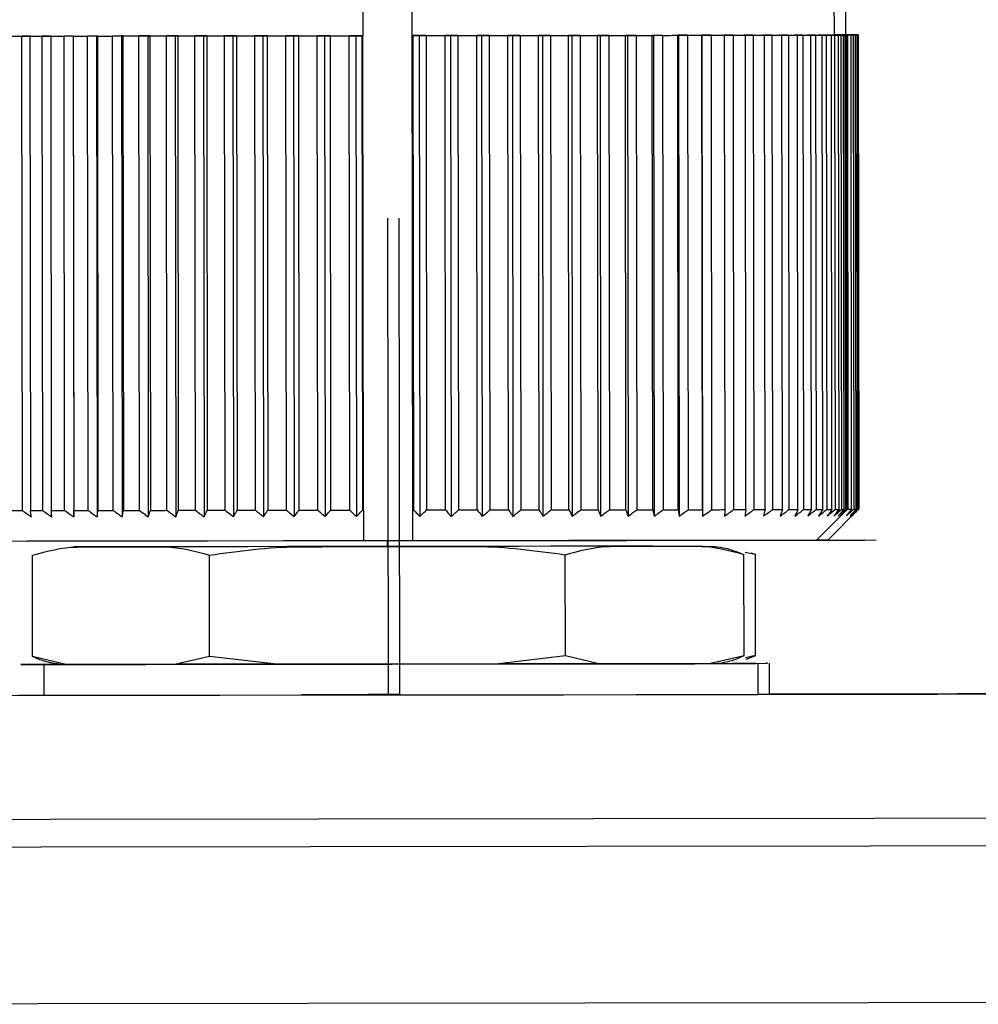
# Model space of a CAD drawing. Header units: millimetres. Extents: x -270 to 42, y 81 to 379.
# Tile 14 of 25: x -231 to -216, y 199 to 215. Entities that reach past the tile are written whole.
import ezdxf

# ---------------------------------------------------------------- set-up
doc = ezdxf.new("R2010")
doc.units = ezdxf.units.MM
doc.header["$PDSIZE"] = -1

msp = doc.modelspace()

# ---------------------------------------------------------------- linework, layer by layer
at = {"color": 7, "linetype": 'Continuous', "lineweight": 25}
for p, q in [((-224.818, 206.758), (-224.83, 216.608)), ((-225.63, 216.257), (-225.628, 214.957)), ((-224.828, 214.958), (-224.83, 216.258)), ((-217.978, 214.967), (-217.98, 216.267)), ((-217.792, 214.971), (-217.794, 216.271)), ((-229.12, 214.953), (-229.264, 214.953)), ((-229.087, 214.953), (-229.12, 214.953)), ((-229.12, 214.953), (-229.11, 207.148)), ((-229.087, 214.953), (-229.077, 207.253)), ((-228.676, 214.954), (-228.817, 214.954)), ((-228.808, 207.254), (-228.817, 214.954)), ((-228.633, 214.954), (-228.676, 214.954)), ((-228.676, 214.954), (-228.666, 207.149)), ((-228.633, 214.954), (-228.623, 207.254)), ((-228.215, 214.954), (-228.353, 214.954)), ((-228.344, 207.254), (-228.353, 214.954)), ((-228.162, 214.954), (-228.215, 214.954)), ((-228.215, 214.954), (-228.206, 207.149)), ((-228.162, 214.954), (-228.153, 207.254)), ((-227.74, 214.955), (-227.874, 214.955)), ((-227.864, 207.255), (-227.874, 214.955)), ((-227.677, 214.955), (-227.74, 214.955)), ((-227.74, 214.955), (-227.73, 207.15)), ((-227.677, 214.955), (-227.668, 207.255)), ((-227.252, 214.955), (-227.381, 214.955)), ((-227.372, 207.255), (-227.381, 214.955)), ((-227.18, 214.955), (-227.252, 214.955)), ((-227.252, 214.955), (-227.243, 207.15)), ((-227.18, 214.955), (-227.171, 207.255)), ((-226.755, 214.956), (-226.879, 214.956)), ((-226.869, 207.256), (-226.879, 214.956)), ((-226.674, 214.956), (-226.755, 214.956)), ((-226.755, 214.956), (-226.745, 207.151)), ((-226.674, 214.956), (-226.665, 207.256)), ((-226.25, 214.957), (-226.368, 214.956)), ((-226.358, 207.256), (-226.368, 214.956)), ((-226.161, 214.957), (-226.25, 214.957)), ((-226.25, 214.957), (-226.24, 207.151)), ((-226.161, 214.957), (-226.152, 207.257)), ((-225.74, 214.957), (-225.851, 214.957)), ((-225.842, 207.257), (-225.851, 214.957)), ((-225.628, 214.957), (-225.74, 214.957)), ((-225.74, 214.957), (-225.73, 207.152)), ((-225.643, 214.957), (-225.634, 207.257)), ((-225.628, 214.957), (-225.628, 214.957)), ((-225.619, 207.257), (-225.628, 214.957)), ((-224.828, 214.958), (-224.812, 214.958)), ((-224.828, 214.958), (-224.828, 214.958)), ((-224.828, 214.958), (-224.819, 207.258)), ((-224.715, 214.958), (-224.812, 214.958)), ((-224.803, 207.258), (-224.812, 214.958)), ((-224.604, 214.959), (-224.715, 214.958)), ((-224.715, 214.958), (-224.706, 207.153)), ((-224.604, 214.959), (-224.594, 207.259)), ((-224.205, 214.959), (-224.294, 214.959)), ((-224.285, 207.259), (-224.294, 214.959)), ((-224.087, 214.959), (-224.205, 214.959)), ((-224.205, 214.959), (-224.196, 207.154)), ((-224.087, 214.959), (-224.078, 207.259)), ((-223.701, 214.96), (-223.781, 214.96)), ((-223.772, 207.26), (-223.781, 214.96)), ((-223.577, 214.96), (-223.701, 214.96)), ((-223.701, 214.96), (-223.691, 207.154)), ((-223.577, 214.96), (-223.567, 207.26)), ((-223.203, 214.96), (-223.275, 214.96)), ((-223.265, 207.26), (-223.275, 214.96)), ((-223.074, 214.96), (-223.203, 214.96)), ((-223.203, 214.96), (-223.194, 207.155)), ((-223.074, 214.96), (-223.065, 207.26)), ((-222.716, 214.961), (-222.778, 214.961)), ((-222.769, 207.261), (-222.778, 214.961)), ((-222.582, 214.961), (-222.716, 214.961)), ((-222.716, 214.961), (-222.706, 207.156)), ((-222.582, 214.961), (-222.572, 207.261)), ((-222.24, 214.961), (-222.293, 214.961)), ((-222.284, 207.261), (-222.293, 214.961)), ((-222.102, 214.962), (-222.24, 214.961)), ((-222.24, 214.961), (-222.231, 207.156)), ((-222.102, 214.962), (-222.093, 207.262)), ((-221.779, 214.962), (-221.823, 214.962)), ((-221.813, 207.262), (-221.823, 214.962)), ((-221.638, 214.962), (-221.779, 214.962)), ((-221.779, 214.962), (-221.77, 207.157)), ((-221.638, 214.962), (-221.629, 207.262)), ((-221.336, 214.963), (-221.369, 214.963)), ((-221.359, 207.263), (-221.369, 214.963)), ((-221.192, 214.963), (-221.336, 214.963)), ((-221.336, 214.963), (-221.326, 207.157)), ((-221.192, 214.963), (-221.182, 207.263)), ((-220.911, 214.963), (-220.934, 214.963)), ((-220.924, 207.263), (-220.934, 214.963)), ((-220.765, 214.963), (-220.911, 214.963)), ((-220.911, 214.963), (-220.901, 207.158)), ((-220.765, 214.963), (-220.755, 207.263)), ((-220.507, 214.964), (-220.519, 214.964)), ((-220.51, 207.264), (-220.519, 214.964)), ((-220.359, 214.964), (-220.507, 214.964)), ((-220.507, 214.964), (-220.497, 207.158)), ((-220.359, 214.964), (-220.35, 207.264)), ((-220.126, 214.964), (-220.128, 214.964)), ((-220.119, 207.264), (-220.128, 214.964)), ((-219.978, 214.964), (-220.126, 214.964)), ((-220.126, 214.964), (-220.116, 207.159)), ((-219.978, 214.964), (-219.969, 207.264)), ((-219.622, 214.965), (-219.769, 214.965)), ((-219.769, 214.965), (-219.762, 214.965)), ((-219.752, 207.265), (-219.762, 214.965)), ((-219.622, 214.965), (-219.613, 207.265)), ((-219.293, 214.965), (-219.44, 214.965)), ((-219.44, 214.965), (-219.422, 214.965)), ((-219.413, 207.265), (-219.422, 214.965)), ((-219.293, 214.965), (-219.284, 207.265)), ((-218.994, 214.966), (-219.139, 214.965)), ((-219.139, 214.965), (-219.11, 214.965)), ((-219.101, 207.265), (-219.11, 214.965)), ((-218.994, 214.966), (-218.984, 207.266)), ((-218.724, 214.966), (-218.867, 214.966)), ((-218.867, 214.966), (-218.829, 214.966)), ((-218.819, 207.266), (-218.829, 214.966)), ((-218.724, 214.966), (-218.715, 207.266)), ((-218.487, 214.966), (-218.626, 214.966)), ((-218.626, 214.966), (-218.578, 214.966)), ((-218.569, 207.266), (-218.578, 214.966)), ((-218.487, 214.966), (-218.477, 207.266)), ((-218.282, 214.967), (-218.418, 214.966)), ((-218.418, 214.966), (-218.36, 214.966)), ((-218.351, 207.266), (-218.36, 214.966)), ((-218.282, 214.967), (-218.273, 207.267)), ((-218.111, 214.967), (-218.243, 214.967)), ((-218.243, 214.967), (-218.176, 214.967)), ((-218.166, 207.267), (-218.176, 214.967)), ((-218.111, 214.967), (-218.102, 207.267)), ((-217.975, 214.967), (-218.101, 214.967)), ((-218.101, 214.967), (-218.025, 214.967)), ((-218.016, 207.267), (-218.025, 214.967)), ((-217.874, 214.967), (-217.995, 214.967)), ((-217.995, 214.967), (-217.91, 214.967)), ((-217.896, 214.971), (-217.978, 214.971)), ((-217.978, 214.971), (-217.958, 214.971)), ((-217.978, 214.967), (-217.975, 214.967)), ((-217.91, 214.967), (-217.978, 214.967)), ((-217.978, 214.967), (-217.874, 214.967)), ((-217.975, 214.967), (-217.965, 207.267)), ((-217.958, 214.967), (-217.958, 214.971)), ((-217.831, 214.967), (-217.924, 214.967)), ((-217.924, 214.967), (-217.809, 214.967)), ((-217.809, 214.967), (-217.923, 214.967)), ((-217.923, 214.967), (-217.83, 214.967)), ((-217.901, 207.267), (-217.91, 214.967)), ((-217.896, 214.971), (-217.896, 214.967)), ((-217.767, 214.971), (-217.892, 214.971)), ((-217.892, 214.971), (-217.814, 214.971)), ((-217.787, 214.967), (-217.888, 214.967)), ((-217.888, 214.967), (-217.78, 214.967)), ((-217.78, 214.967), (-217.888, 214.967)), ((-217.888, 214.967), (-217.787, 214.967)), ((-217.874, 214.967), (-217.864, 207.267)), ((-217.821, 207.267), (-217.83, 214.967)), ((-217.814, 214.967), (-217.814, 214.971)), ((-217.787, 214.967), (-217.809, 214.967)), ((-217.809, 214.967), (-217.799, 207.267)), ((-217.744, 214.972), (-217.792, 214.971)), ((-217.792, 214.971), (-217.705, 214.972)), ((-217.673, 214.971), (-217.792, 214.971)), ((-217.792, 214.971), (-217.706, 214.971)), ((-217.778, 207.267), (-217.787, 214.967)), ((-217.78, 214.967), (-217.77, 207.267)), ((-217.778, 214.967), (-217.769, 207.267)), ((-217.767, 214.971), (-217.757, 207.271)), ((-217.657, 214.972), (-217.749, 214.971)), ((-217.749, 214.971), (-217.633, 214.972)), ((-217.614, 214.972), (-217.728, 214.971)), ((-217.728, 214.971), (-217.633, 214.972)), ((-217.607, 214.972), (-217.706, 214.971)), ((-217.706, 214.971), (-217.597, 214.972)), ((-217.697, 207.271), (-217.706, 214.971)), ((-217.593, 214.972), (-217.699, 214.971)), ((-217.699, 214.971), (-217.597, 214.972)), ((-217.673, 214.971), (-217.663, 207.271)), ((-217.624, 207.272), (-217.633, 214.972)), ((-217.614, 214.972), (-217.597, 214.972)), ((-217.614, 214.972), (-217.605, 207.272)), ((-217.593, 214.972), (-217.597, 214.972)), ((-217.588, 207.272), (-217.597, 214.972)), ((-217.593, 214.972), (-217.583, 207.272)), ((-231.016, 214.951), (-231.162, 214.951)), ((-231.153, 207.251), (-231.162, 214.951)), ((-231.034, 214.951), (-231.016, 214.951)), ((-231.034, 214.951), (-231.024, 207.251)), ((-230.686, 214.951), (-230.834, 214.951)), ((-230.824, 207.251), (-230.834, 214.951)), ((-230.694, 214.951), (-230.686, 214.951)), ((-230.694, 214.951), (-230.684, 207.251)), ((-230.33, 214.952), (-230.478, 214.952)), ((-230.468, 207.252), (-230.478, 214.952)), ((-230.327, 214.952), (-230.33, 214.952)), ((-230.33, 214.952), (-230.32, 207.147)), ((-230.327, 214.952), (-230.318, 207.252)), ((-229.949, 214.952), (-230.096, 214.952)), ((-230.087, 207.252), (-230.096, 214.952)), ((-229.936, 214.952), (-229.949, 214.952)), ((-229.949, 214.952), (-229.939, 207.147)), ((-229.936, 214.952), (-229.927, 207.252)), ((-229.545, 214.953), (-229.691, 214.952)), ((-229.681, 207.253), (-229.691, 214.952)), ((-229.522, 214.953), (-229.545, 214.953)), ((-229.545, 214.953), (-229.535, 207.147)), ((-229.522, 214.953), (-229.512, 207.253)), ((-229.254, 207.253), (-229.264, 214.953)), ((-225.634, 207.257), (-225.619, 207.257)), ((-225.619, 207.257), (-225.618, 206.757)), ((-224.818, 206.758), (-224.819, 207.258)), ((-224.819, 207.258), (-224.803, 207.258)), ((-218.268, 206.767), (-217.769, 207.267)), ((-218.083, 206.771), (-217.584, 207.272)), ((-217.766, 207.264), (-217.757, 207.271)), ((-217.605, 207.272), (-217.588, 207.272)), ((-224.818, 206.758), (-225.618, 206.757)), ((-225.231, 206.666), (-225.231, 206.758)), ((-224.818, 206.758), (-224.818, 206.758)), ((-220.921, 206.671), (-220.114, 206.672)), ((-230.989, 204.88), (-230.991, 206.523)), ((-228.116, 204.883), (-228.118, 206.526)), ((-222.343, 204.89), (-222.345, 206.533)), ((-219.442, 204.894), (-219.444, 206.537)), ((-219.424, 206.572), (-219.259, 206.541)), ((-219.332, 206.562), (-219.259, 206.541)), ((-219.257, 204.898), (-219.259, 206.541)), ((-222.343, 204.89), (-223.428, 204.76)), ((-221.797, 204.762), (-222.343, 204.89)), ((-219.442, 204.894), (-219.988, 204.765)), ((-219.257, 204.898), (-219.421, 204.859)), ((-219.409, 204.838), (-219.254, 204.899)), ((-231.03, 204.755), (-231.03, 204.751)), ((-231.03, 204.755), (-230.977, 204.755)), ((-230.449, 204.752), (-230.989, 204.88)), ((-230.805, 204.751), (-230.804, 204.251)), ((-230.53, 204.752), (-230.449, 204.752)), ((-228.656, 204.754), (-230.449, 204.752)), ((-228.116, 204.883), (-228.656, 204.754)), ((-227.03, 204.756), (-228.116, 204.883)), ((-223.428, 204.76), (-227.03, 204.756)), ((-219.988, 204.765), (-221.797, 204.762)), ((-219.988, 204.765), (-219.901, 204.765)), ((-219.215, 204.266), (-219.216, 204.766)), ((-219.029, 204.27), (-219.03, 204.77))]:
    msp.add_line(p, q, dxfattribs=at)
at = {"color": 7, "linetype": 'Continuous'}
for p, q in [((-225.215, 204.258), (-225.224, 211.994)), ((-225.029, 204.263), (-225.039, 211.998)), ((-225.218, 206.758), (-217.483, 206.768)), ((-225.218, 206.758), (-221.35, 206.763)), ((-225.218, 206.758), (-225.208, 206.759)), ((-225.218, 206.758), (-225.218, 206.758)), ((-225.032, 206.763), (-217.297, 206.772)), ((-225.032, 206.763), (-221.165, 206.767)), ((-225.032, 206.763), (-224.927, 206.762)), ((-225.032, 206.763), (-225.022, 206.763)), ((-225.215, 204.258), (-226.622, 204.257)), ((-225.029, 204.263), (-225.542, 204.262))]:
    msp.add_line(p, q, dxfattribs=at)
at = {"color": 7, "linetype": 'Continuous', "lineweight": 25, "flags": 128}
for points in [[(-232.478, 214.949), (-232.348, 214.95), (-231.964, 214.95), (-231.338, 214.951), (-230.494, 214.952), (-229.461, 214.953), (-228.277, 214.954), (-226.984, 214.956), (-225.628, 214.957)], [(-229.087, 214.953), (-229.053, 214.953), (-229.02, 214.953), (-228.986, 214.953), (-228.953, 214.953), (-228.919, 214.953), (-228.885, 214.953), (-228.851, 214.953), (-228.817, 214.954)], [(-228.633, 214.954), (-228.598, 214.954), (-228.563, 214.954), (-228.528, 214.954), (-228.494, 214.954), (-228.458, 214.954), (-228.423, 214.954), (-228.388, 214.954), (-228.353, 214.954)], [(-228.162, 214.954), (-228.126, 214.954), (-228.09, 214.954), (-228.054, 214.954), (-228.018, 214.954), (-227.982, 214.955), (-227.946, 214.955), (-227.91, 214.955), (-227.874, 214.955)], [(-227.677, 214.955), (-227.64, 214.955), (-227.604, 214.955), (-227.567, 214.955), (-227.53, 214.955), (-227.493, 214.955), (-227.456, 214.955), (-227.419, 214.955), (-227.381, 214.955)], [(-227.18, 214.955), (-227.143, 214.956), (-227.105, 214.956), (-227.068, 214.956), (-227.03, 214.956), (-226.992, 214.956), (-226.954, 214.956), (-226.916, 214.956), (-226.879, 214.956)], [(-226.674, 214.956), (-226.636, 214.956), (-226.598, 214.956), (-226.56, 214.956), (-226.521, 214.956), (-226.483, 214.956), (-226.445, 214.956), (-226.406, 214.956), (-226.368, 214.956)], [(-226.161, 214.957), (-226.122, 214.957), (-226.084, 214.957), (-226.045, 214.957), (-226.006, 214.957), (-225.968, 214.957), (-225.929, 214.957), (-225.89, 214.957), (-225.851, 214.957)], [(-224.828, 214.958), (-223.472, 214.96), (-222.179, 214.962), (-220.995, 214.963), (-219.962, 214.964), (-219.118, 214.965), (-218.492, 214.966), (-218.108, 214.967), (-217.978, 214.967)], [(-224.604, 214.959), (-224.565, 214.959), (-224.526, 214.959), (-224.488, 214.959), (-224.449, 214.959), (-224.41, 214.959), (-224.372, 214.959), (-224.333, 214.959), (-224.294, 214.959)], [(-224.087, 214.959), (-224.049, 214.959), (-224.011, 214.959), (-223.972, 214.959), (-223.934, 214.959), (-223.896, 214.959), (-223.857, 214.959), (-223.819, 214.96), (-223.781, 214.96)], [(-223.577, 214.96), (-223.539, 214.96), (-223.501, 214.96), (-223.463, 214.96), (-223.425, 214.96), (-223.388, 214.96), (-223.35, 214.96), (-223.312, 214.96), (-223.275, 214.96)], [(-223.074, 214.96), (-223.037, 214.96), (-223, 214.961), (-222.962, 214.961), (-222.925, 214.961), (-222.888, 214.961), (-222.852, 214.961), (-222.815, 214.961), (-222.778, 214.961)], [(-222.582, 214.961), (-222.545, 214.961), (-222.509, 214.961), (-222.473, 214.961), (-222.437, 214.961), (-222.401, 214.961), (-222.365, 214.961), (-222.329, 214.961), (-222.293, 214.961)], [(-222.102, 214.962), (-222.067, 214.962), (-222.032, 214.962), (-221.997, 214.962), (-221.962, 214.962), (-221.927, 214.962), (-221.892, 214.962), (-221.857, 214.962), (-221.823, 214.962)], [(-221.638, 214.962), (-221.604, 214.962), (-221.57, 214.962), (-221.536, 214.962), (-221.503, 214.962), (-221.469, 214.962), (-221.435, 214.962), (-221.402, 214.963), (-221.369, 214.963)], [(-221.192, 214.963), (-221.159, 214.963), (-221.126, 214.963), (-221.094, 214.963), (-221.062, 214.963), (-221.029, 214.963), (-220.997, 214.963), (-220.965, 214.963), (-220.934, 214.963)], [(-220.765, 214.963), (-220.734, 214.963), (-220.703, 214.963), (-220.672, 214.963), (-220.641, 214.963), (-220.61, 214.964), (-220.58, 214.964), (-220.55, 214.964), (-220.519, 214.964)], [(-220.359, 214.964), (-220.33, 214.964), (-220.301, 214.964), (-220.272, 214.964), (-220.243, 214.964), (-220.214, 214.964), (-220.185, 214.964), (-220.157, 214.964), (-220.128, 214.964)], [(-219.978, 214.964), (-219.95, 214.964), (-219.923, 214.964), (-219.896, 214.964), (-219.869, 214.964), (-219.842, 214.964), (-219.815, 214.965), (-219.788, 214.965), (-219.762, 214.965)], [(-219.622, 214.965), (-219.596, 214.965), (-219.571, 214.965), (-219.546, 214.965), (-219.521, 214.965), (-219.496, 214.965), (-219.471, 214.965), (-219.446, 214.965), (-219.422, 214.965)], [(-219.293, 214.965), (-219.27, 214.965), (-219.247, 214.965), (-219.224, 214.965), (-219.201, 214.965), (-219.178, 214.965), (-219.155, 214.965), (-219.133, 214.965), (-219.11, 214.965)], [(-218.994, 214.966), (-218.972, 214.966), (-218.951, 214.966), (-218.931, 214.966), (-218.91, 214.966), (-218.889, 214.966), (-218.869, 214.966), (-218.849, 214.966), (-218.829, 214.966)], [(-218.724, 214.966), (-218.705, 214.966), (-218.687, 214.966), (-218.668, 214.966), (-218.65, 214.966), (-218.632, 214.966), (-218.614, 214.966), (-218.596, 214.966), (-218.578, 214.966)], [(-218.487, 214.966), (-218.47, 214.966), (-218.454, 214.966), (-218.438, 214.966), (-218.422, 214.966), (-218.406, 214.966), (-218.391, 214.966), (-218.375, 214.966), (-218.36, 214.966)], [(-218.282, 214.967), (-218.268, 214.967), (-218.254, 214.967), (-218.241, 214.967), (-218.227, 214.967), (-218.214, 214.967), (-218.201, 214.967), (-218.188, 214.967), (-218.176, 214.967)], [(-218.111, 214.967), (-218.1, 214.967), (-218.088, 214.967), (-218.077, 214.967), (-218.067, 214.967), (-218.056, 214.967), (-218.045, 214.967), (-218.035, 214.967), (-218.025, 214.967)], [(-217.978, 214.971), (-217.904, 214.971), (-217.793, 214.971)], [(-217.91, 214.967), (-217.918, 214.967), (-217.925, 214.967), (-217.933, 214.967), (-217.941, 214.967), (-217.949, 214.967), (-217.958, 214.967), (-217.966, 214.967), (-217.975, 214.967)], [(-217.975, 214.967), (-217.966, 214.967), (-217.957, 214.967), (-217.949, 214.967), (-217.941, 214.967), (-217.933, 214.967), (-217.925, 214.967), (-217.917, 214.967), (-217.91, 214.967)], [(-217.896, 214.971), (-217.885, 214.971), (-217.874, 214.971), (-217.864, 214.971), (-217.854, 214.971), (-217.844, 214.971), (-217.834, 214.971), (-217.824, 214.971), (-217.814, 214.971)], [(-217.831, 214.967), (-217.835, 214.967), (-217.84, 214.967), (-217.845, 214.967), (-217.851, 214.967), (-217.856, 214.967), (-217.862, 214.967), (-217.868, 214.967), (-217.874, 214.967)], [(-217.874, 214.967), (-217.868, 214.967), (-217.862, 214.967), (-217.856, 214.967), (-217.85, 214.967), (-217.845, 214.967), (-217.84, 214.967), (-217.835, 214.967), (-217.83, 214.967)], [(-217.744, 214.972), (-217.752, 214.972), (-217.76, 214.972), (-217.768, 214.971), (-217.777, 214.971), (-217.786, 214.971), (-217.794, 214.971), (-217.804, 214.971), (-217.813, 214.971)], [(-217.809, 214.967), (-217.805, 214.967), (-217.802, 214.967), (-217.799, 214.967), (-217.796, 214.967), (-217.794, 214.967), (-217.791, 214.967), (-217.789, 214.967), (-217.787, 214.967)], [(-217.767, 214.971), (-217.758, 214.971), (-217.75, 214.971), (-217.742, 214.971), (-217.735, 214.971), (-217.727, 214.971), (-217.72, 214.971), (-217.713, 214.971), (-217.706, 214.971)], [(-217.657, 214.972), (-217.663, 214.972), (-217.668, 214.972), (-217.674, 214.972), (-217.68, 214.972), (-217.686, 214.972), (-217.692, 214.972), (-217.698, 214.972), (-217.705, 214.972)], [(-217.673, 214.971), (-217.667, 214.971), (-217.662, 214.971), (-217.656, 214.971), (-217.651, 214.971), (-217.647, 214.971), (-217.642, 214.972), (-217.638, 214.972), (-217.633, 214.972)], [(-217.607, 214.972), (-217.609, 214.972), (-217.612, 214.972), (-217.615, 214.972), (-217.618, 214.972), (-217.622, 214.972), (-217.625, 214.972), (-217.629, 214.972), (-217.633, 214.972)], [(-217.593, 214.972), (-217.592, 214.972), (-217.592, 214.972), (-217.592, 214.972), (-217.592, 214.972), (-217.592, 214.972), (-217.593, 214.972), (-217.593, 214.972), (-217.593, 214.972)], [(-231.345, 214.951), (-231.323, 214.951), (-231.3, 214.951), (-231.278, 214.951), (-231.255, 214.951), (-231.232, 214.951), (-231.209, 214.951), (-231.186, 214.951), (-231.162, 214.951)], [(-231.034, 214.951), (-231.009, 214.951), (-230.984, 214.951), (-230.96, 214.951), (-230.935, 214.951), (-230.91, 214.951), (-230.884, 214.951), (-230.859, 214.951), (-230.834, 214.951)], [(-230.694, 214.951), (-230.667, 214.951), (-230.641, 214.951), (-230.614, 214.951), (-230.587, 214.951), (-230.56, 214.951), (-230.532, 214.952), (-230.505, 214.952), (-230.478, 214.952)], [(-230.327, 214.952), (-230.299, 214.952), (-230.27, 214.952), (-230.242, 214.952), (-230.213, 214.952), (-230.184, 214.952), (-230.155, 214.952), (-230.125, 214.952), (-230.096, 214.952)], [(-229.936, 214.952), (-229.906, 214.952), (-229.875, 214.952), (-229.845, 214.952), (-229.814, 214.952), (-229.784, 214.952), (-229.753, 214.952), (-229.722, 214.952), (-229.691, 214.952)], [(-229.522, 214.953), (-229.49, 214.953), (-229.458, 214.953), (-229.426, 214.953), (-229.394, 214.953), (-229.361, 214.953), (-229.329, 214.953), (-229.296, 214.953), (-229.264, 214.953)], [(-231.336, 207.251), (-231.313, 207.251), (-231.291, 207.251), (-231.268, 207.251), (-231.246, 207.251), (-231.223, 207.251), (-231.2, 207.251), (-231.176, 207.251), (-231.153, 207.251)], [(-231.024, 207.251), (-231, 207.251), (-230.975, 207.251), (-230.95, 207.251), (-230.925, 207.251), (-230.9, 207.251), (-230.875, 207.251), (-230.85, 207.251), (-230.824, 207.251)], [(-230.684, 207.251), (-230.658, 207.251), (-230.631, 207.251), (-230.604, 207.251), (-230.577, 207.251), (-230.55, 207.251), (-230.523, 207.252), (-230.496, 207.252), (-230.468, 207.252)], [(-230.318, 207.252), (-230.29, 207.252), (-230.261, 207.252), (-230.232, 207.252), (-230.203, 207.252), (-230.174, 207.252), (-230.145, 207.252), (-230.116, 207.252), (-230.087, 207.252)], [(-229.927, 207.252), (-229.896, 207.252), (-229.866, 207.252), (-229.836, 207.252), (-229.805, 207.252), (-229.774, 207.252), (-229.743, 207.252), (-229.713, 207.252), (-229.681, 207.253)], [(-229.512, 207.253), (-229.481, 207.253), (-229.449, 207.253), (-229.417, 207.253), (-229.384, 207.253), (-229.352, 207.253), (-229.32, 207.253), (-229.287, 207.253), (-229.254, 207.253)], [(-229.077, 207.253), (-229.044, 207.253), (-229.01, 207.253), (-228.977, 207.253), (-228.943, 207.253), (-228.91, 207.253), (-228.876, 207.253), (-228.842, 207.253), (-228.808, 207.254)], [(-228.623, 207.254), (-228.589, 207.254), (-228.554, 207.254), (-228.519, 207.254), (-228.484, 207.254), (-228.449, 207.254), (-228.414, 207.254), (-228.379, 207.254), (-228.344, 207.254)], [(-228.153, 207.254), (-228.117, 207.254), (-228.081, 207.254), (-228.045, 207.254), (-228.009, 207.254), (-227.973, 207.255), (-227.937, 207.255), (-227.901, 207.255), (-227.864, 207.255)], [(-227.668, 207.255), (-227.631, 207.255), (-227.594, 207.255), (-227.557, 207.255), (-227.52, 207.255), (-227.483, 207.255), (-227.446, 207.255), (-227.409, 207.255), (-227.372, 207.255)], [(-227.171, 207.255), (-227.134, 207.256), (-227.096, 207.256), (-227.058, 207.256), (-227.021, 207.256), (-226.983, 207.256), (-226.945, 207.256), (-226.907, 207.256), (-226.869, 207.256)], [(-226.665, 207.256), (-226.627, 207.256), (-226.588, 207.256), (-226.55, 207.256), (-226.512, 207.256), (-226.474, 207.256), (-226.435, 207.256), (-226.397, 207.256), (-226.358, 207.256)], [(-226.152, 207.257), (-226.113, 207.257), (-226.074, 207.257), (-226.036, 207.257), (-225.997, 207.257), (-225.958, 207.257), (-225.92, 207.257), (-225.881, 207.257), (-225.842, 207.257)], [(-224.594, 207.259), (-224.556, 207.259), (-224.517, 207.259), (-224.478, 207.259), (-224.44, 207.259), (-224.401, 207.259), (-224.362, 207.259), (-224.324, 207.259), (-224.285, 207.259)], [(-224.078, 207.259), (-224.04, 207.259), (-224.001, 207.259), (-223.963, 207.259), (-223.925, 207.259), (-223.886, 207.259), (-223.848, 207.259), (-223.81, 207.26), (-223.772, 207.26)], [(-223.567, 207.26), (-223.529, 207.26), (-223.492, 207.26), (-223.454, 207.26), (-223.416, 207.26), (-223.378, 207.26), (-223.341, 207.26), (-223.303, 207.26), (-223.265, 207.26)], [(-223.065, 207.26), (-223.027, 207.26), (-222.99, 207.261), (-222.953, 207.261), (-222.916, 207.261), (-222.879, 207.261), (-222.842, 207.261), (-222.805, 207.261), (-222.769, 207.261)], [(-222.572, 207.261), (-222.536, 207.261), (-222.5, 207.261), (-222.464, 207.261), (-222.427, 207.261), (-222.391, 207.261), (-222.356, 207.261), (-222.32, 207.261), (-222.284, 207.261)], [(-222.093, 207.262), (-222.058, 207.262), (-222.023, 207.262), (-221.987, 207.262), (-221.952, 207.262), (-221.918, 207.262), (-221.883, 207.262), (-221.848, 207.262), (-221.813, 207.262)], [(-221.629, 207.262), (-221.595, 207.262), (-221.561, 207.262), (-221.527, 207.262), (-221.493, 207.262), (-221.46, 207.262), (-221.426, 207.262), (-221.393, 207.263), (-221.359, 207.263)], [(-221.182, 207.263), (-221.15, 207.263), (-221.117, 207.263), (-221.085, 207.263), (-221.052, 207.263), (-221.02, 207.263), (-220.988, 207.263), (-220.956, 207.263), (-220.924, 207.263)], [(-220.755, 207.263), (-220.724, 207.263), (-220.693, 207.263), (-220.662, 207.263), (-220.632, 207.263), (-220.601, 207.264), (-220.571, 207.264), (-220.54, 207.264), (-220.51, 207.264)], [(-220.35, 207.264), (-220.321, 207.264), (-220.291, 207.264), (-220.262, 207.264), (-220.233, 207.264), (-220.205, 207.264), (-220.176, 207.264), (-220.147, 207.264), (-220.119, 207.264)], [(-219.969, 207.264), (-219.941, 207.264), (-219.914, 207.264), (-219.886, 207.264), (-219.859, 207.264), (-219.832, 207.264), (-219.806, 207.265), (-219.779, 207.265), (-219.752, 207.265)], [(-219.613, 207.265), (-219.587, 207.265), (-219.562, 207.265), (-219.536, 207.265), (-219.511, 207.265), (-219.486, 207.265), (-219.462, 207.265), (-219.437, 207.265), (-219.413, 207.265)], [(-219.284, 207.265), (-219.261, 207.265), (-219.237, 207.265), (-219.214, 207.265), (-219.191, 207.265), (-219.169, 207.265), (-219.146, 207.265), (-219.123, 207.265), (-219.101, 207.265)], [(-218.984, 207.266), (-218.963, 207.266), (-218.942, 207.266), (-218.921, 207.266), (-218.901, 207.266), (-218.88, 207.266), (-218.86, 207.266), (-218.839, 207.266), (-218.819, 207.266)], [(-218.715, 207.266), (-218.696, 207.266), (-218.677, 207.266), (-218.659, 207.266), (-218.641, 207.266), (-218.622, 207.266), (-218.604, 207.266), (-218.587, 207.266), (-218.569, 207.266)], [(-218.477, 207.266), (-218.461, 207.266), (-218.445, 207.266), (-218.429, 207.266), (-218.413, 207.266), (-218.397, 207.266), (-218.381, 207.266), (-218.366, 207.266), (-218.351, 207.266)], [(-218.273, 207.267), (-218.259, 207.267), (-218.245, 207.267), (-218.231, 207.267), (-218.218, 207.267), (-218.205, 207.267), (-218.192, 207.267), (-218.179, 207.267), (-218.166, 207.267)], [(-218.102, 207.267), (-218.09, 207.267), (-218.079, 207.267), (-218.068, 207.267), (-218.057, 207.267), (-218.047, 207.267), (-218.036, 207.267), (-218.026, 207.267), (-218.016, 207.267)], [(-217.965, 207.267), (-217.957, 207.267), (-217.948, 207.267), (-217.94, 207.267), (-217.931, 207.267), (-217.923, 207.267), (-217.916, 207.267), (-217.908, 207.267), (-217.901, 207.267)], [(-217.864, 207.267), (-217.858, 207.267), (-217.852, 207.267), (-217.847, 207.267), (-217.841, 207.267), (-217.836, 207.267), (-217.831, 207.267), (-217.826, 207.267), (-217.821, 207.267)], [(-217.799, 207.267), (-217.796, 207.267), (-217.793, 207.267), (-217.79, 207.267), (-217.787, 207.267), (-217.784, 207.267), (-217.782, 207.267), (-217.78, 207.267), (-217.778, 207.267)], [(-217.757, 207.271), (-217.749, 207.271), (-217.741, 207.271), (-217.733, 207.271), (-217.725, 207.271), (-217.718, 207.271), (-217.711, 207.271), (-217.704, 207.271), (-217.697, 207.271)], [(-217.663, 207.271), (-217.658, 207.271), (-217.652, 207.271), (-217.647, 207.271), (-217.642, 207.271), (-217.637, 207.271), (-217.633, 207.272), (-217.628, 207.272), (-217.624, 207.272)], [(-225.618, 206.757), (-226.916, 206.756), (-228.152, 206.754), (-229.285, 206.753), (-230.272, 206.752), (-231.079, 206.751), (-231.677, 206.75), (-232.044, 206.75), (-232.168, 206.75)], [(-229.554, 206.66), (-229.73, 206.66), (-229.885, 206.66), (-230.017, 206.66), (-230.126, 206.66), (-230.212, 206.66), (-230.273, 206.66), (-230.31, 206.66), (-230.322, 206.66)], [(-224.778, 206.666), (-225.48, 206.665), (-226.177, 206.664), (-226.856, 206.664), (-227.503, 206.663), (-228.108, 206.662), (-228.658, 206.661), (-229.143, 206.661), (-229.554, 206.66)], [(-218.268, 206.767), (-218.392, 206.766), (-218.759, 206.766), (-219.357, 206.765), (-220.164, 206.764), (-221.151, 206.763), (-222.284, 206.761), (-223.521, 206.76), (-224.818, 206.758)], [(-220.921, 206.671), (-221.263, 206.67), (-221.657, 206.67), (-222.097, 206.669), (-222.578, 206.669), (-223.094, 206.668), (-223.637, 206.668), (-224.201, 206.667), (-224.778, 206.666)], [(-218.083, 206.771), (-218.189, 206.771), (-218.264, 206.771)], [(-230.559, 204.752), (-230.846, 204.752), (-231.179, 204.751), (-231.165, 204.751), (-230.805, 204.751)], [(-230.805, 204.751), (-230.12, 204.752), (-229.15, 204.753), (-227.952, 204.755), (-226.594, 204.756), (-225.157, 204.758), (-223.722, 204.76), (-222.375, 204.761), (-221.193, 204.763), (-220.244, 204.764), (-219.585, 204.765), (-219.253, 204.765), (-219.267, 204.766), (-219.627, 204.765)], [(-227.03, 204.756), (-227.251, 204.756), (-227.467, 204.755), (-227.679, 204.755), (-227.886, 204.755), (-228.087, 204.755), (-228.283, 204.754), (-228.473, 204.754), (-228.656, 204.754)], [(-221.797, 204.762), (-221.981, 204.762), (-222.172, 204.762), (-222.369, 204.761), (-222.571, 204.761), (-222.779, 204.761), (-222.991, 204.761), (-223.208, 204.76), (-223.428, 204.76)], [(-219.805, 204.769), (-219.395, 204.769), (-219.065, 204.77), (-219.083, 204.77)], [(-243.03, 204.236), (-239.722, 204.24), (-236.209, 204.244), (-232.511, 204.248), (-228.649, 204.253), (-224.644, 204.258), (-220.519, 204.263), (-216.296, 204.268), (-212, 204.273), (-207.654, 204.278), (-203.283, 204.283), (-198.91, 204.289), (-194.562, 204.294), (-190.261, 204.299), (-186.032, 204.304), (-181.899, 204.31), (-177.885, 204.314)], [(-231.215, 204.251), (-231.164, 204.251), (-230.804, 204.251)], [(-230.804, 204.251), (-230.119, 204.252), (-229.149, 204.253), (-227.951, 204.255), (-226.594, 204.256), (-225.156, 204.258), (-223.722, 204.26), (-222.375, 204.261), (-221.192, 204.263), (-220.244, 204.264), (-219.584, 204.265), (-219.252, 204.265), (-219.215, 204.266)], [(-219.215, 204.27), (-219.065, 204.27), (-219.029, 204.27)], [(-177.544, 204.321), (-177.596, 204.321), (-181.601, 204.316), (-185.726, 204.312), (-189.949, 204.307), (-194.245, 204.301), (-198.591, 204.296), (-202.962, 204.291), (-207.334, 204.286), (-211.683, 204.28), (-215.984, 204.275), (-219.029, 204.271)], [(-242.815, 202.227), (-238.953, 202.231), (-234.908, 202.236), (-230.7, 202.241), (-226.353, 202.246), (-221.887, 202.252), (-217.325, 202.257), (-212.691, 202.263), (-208.008, 202.268), (-203.301, 202.274), (-198.592, 202.28), (-193.906, 202.285), (-189.268, 202.291), (-184.7, 202.297), (-180.226, 202.302)], [(-180.097, 201.846), (-184.596, 201.84), (-189.19, 201.834), (-193.854, 201.829), (-198.566, 201.823), (-203.301, 201.817), (-208.035, 201.811), (-212.744, 201.806), (-217.404, 201.8), (-221.991, 201.795), (-226.483, 201.789), (-230.855, 201.784), (-235.085, 201.779), (-239.153, 201.774), (-243.037, 201.77)], [(-243.114, 199.235), (-239.222, 199.24), (-235.146, 199.245), (-230.907, 199.25), (-226.526, 199.255), (-222.026, 199.26), (-217.43, 199.266), (-212.76, 199.271), (-208.042, 199.277), (-203.298, 199.283), (-198.554, 199.289), (-193.833, 199.294), (-189.159, 199.3), (-184.556, 199.306), (-180.048, 199.311)], [(-243.114, 199.235), (-239.222, 199.24), (-235.146, 199.245), (-230.907, 199.25), (-226.526, 199.255), (-222.026, 199.26), (-217.43, 199.266), (-212.76, 199.271), (-208.042, 199.277), (-203.298, 199.283), (-198.554, 199.289), (-193.833, 199.294), (-189.159, 199.3), (-184.556, 199.306), (-180.048, 199.311)]]:
    msp.add_lwpolyline(points, dxfattribs=at)
at = {"color": 7, "linetype": 'Continuous', "lineweight": 25}
for centre, radius, start, end in [((-217.779, 214.854), 0.113, 89.3232, 90.1529), ((-217.78, 215.076), 0.108, 269.9774, 270.832), ((-217.77, 207.376), 0.108, 269.9774, 270.832)]:
    msp.add_arc(centre, radius, start, end, dxfattribs=at)
for points, knots in [([(-231.153, 207.251), (-231.126, 207.231), (-231.077, 207.196), (-231.028, 207.161), (-231.006, 207.146)], [0, 0, 0, 0, 0.56, 1, 1, 1, 1]), ([(-231.006, 207.146), (-231.009, 207.165), (-231.016, 207.2), (-231.022, 207.235), (-231.024, 207.251)], [0, 0, 0, 0, 0.56, 1, 1, 1, 1]), ([(-230.824, 207.251), (-230.797, 207.232), (-230.748, 207.196), (-230.698, 207.162), (-230.677, 207.146)], [0, 0, 0, 0, 0.56, 1, 1, 1, 1]), ([(-230.677, 207.146), (-230.678, 207.166), (-230.681, 207.201), (-230.683, 207.236), (-230.684, 207.251)], [0, 0, 0, 0, 0.56, 1, 1, 1, 1]), ([(-230.468, 207.252), (-230.441, 207.232), (-230.391, 207.197), (-230.342, 207.162), (-230.32, 207.147)], [0, 0, 0, 0, 0.56, 1, 1, 1, 1]), ([(-230.32, 207.147), (-230.32, 207.166), (-230.319, 207.201), (-230.318, 207.236), (-230.318, 207.252)], [0, 0, 0, 0, 0.56, 1, 1, 1, 1]), ([(-230.087, 207.252), (-230.059, 207.232), (-230.01, 207.197), (-229.961, 207.162), (-229.939, 207.147)], [0, 0, 0, 0, 0.56, 1, 1, 1, 1]), ([(-229.939, 207.147), (-229.937, 207.167), (-229.933, 207.202), (-229.929, 207.237), (-229.927, 207.252)], [0, 0, 0, 0, 0.56, 1, 1, 1, 1]), ([(-229.681, 207.253), (-229.654, 207.233), (-229.606, 207.198), (-229.557, 207.163), (-229.535, 207.147)], [0, 0, 0, 0, 0.56, 1, 1, 1, 1]), ([(-229.535, 207.147), (-229.531, 207.167), (-229.523, 207.202), (-229.516, 207.237), (-229.512, 207.253)], [0, 0, 0, 0, 0.56, 1, 1, 1, 1]), ([(-229.254, 207.253), (-229.228, 207.233), (-229.18, 207.198), (-229.132, 207.163), (-229.11, 207.148)], [0, 0, 0, 0, 0.56, 1, 1, 1, 1]), ([(-229.11, 207.148), (-229.104, 207.168), (-229.093, 207.203), (-229.082, 207.238), (-229.077, 207.253)], [0, 0, 0, 0, 0.56, 1, 1, 1, 1]), ([(-228.808, 207.254), (-228.781, 207.234), (-228.734, 207.199), (-228.687, 207.164), (-228.666, 207.149)], [0, 0, 0, 0, 0.56, 1, 1, 1, 1]), ([(-228.666, 207.149), (-228.658, 207.168), (-228.644, 207.203), (-228.63, 207.238), (-228.623, 207.254)], [0, 0, 0, 0, 0.56, 1, 1, 1, 1]), ([(-228.344, 207.254), (-228.318, 207.234), (-228.272, 207.199), (-228.226, 207.164), (-228.206, 207.149)], [0, 0, 0, 0, 0.56, 1, 1, 1, 1]), ([(-228.206, 207.149), (-228.196, 207.169), (-228.178, 207.204), (-228.16, 207.239), (-228.153, 207.254)], [0, 0, 0, 0, 0.56, 1, 1, 1, 1]), ([(-227.864, 207.255), (-227.839, 207.235), (-227.795, 207.2), (-227.75, 207.165), (-227.73, 207.15)], [0, 0, 0, 0, 0.56, 1, 1, 1, 1]), ([(-227.73, 207.15), (-227.719, 207.169), (-227.698, 207.204), (-227.677, 207.239), (-227.668, 207.255)], [0, 0, 0, 0, 0.56, 1, 1, 1, 1]), ([(-227.372, 207.255), (-227.348, 207.236), (-227.305, 207.2), (-227.262, 207.166), (-227.243, 207.15)], [0, 0, 0, 0, 0.56, 1, 1, 1, 1]), ([(-227.243, 207.15), (-227.229, 207.17), (-227.205, 207.205), (-227.182, 207.24), (-227.171, 207.255)], [0, 0, 0, 0, 0.56, 1, 1, 1, 1]), ([(-226.869, 207.256), (-226.846, 207.236), (-226.805, 207.201), (-226.763, 207.166), (-226.745, 207.151)], [0, 0, 0, 0, 0.56, 1, 1, 1, 1]), ([(-226.745, 207.151), (-226.73, 207.17), (-226.703, 207.205), (-226.677, 207.241), (-226.665, 207.256)], [0, 0, 0, 0, 0.56, 1, 1, 1, 1]), ([(-226.358, 207.256), (-226.336, 207.237), (-226.297, 207.202), (-226.258, 207.167), (-226.24, 207.151)], [0, 0, 0, 0, 0.56, 1, 1, 1, 1]), ([(-226.24, 207.151), (-226.224, 207.171), (-226.194, 207.206), (-226.165, 207.241), (-226.152, 207.257)], [0, 0, 0, 0, 0.56, 1, 1, 1, 1]), ([(-225.842, 207.257), (-225.821, 207.237), (-225.784, 207.202), (-225.747, 207.167), (-225.73, 207.152)], [0, 0, 0, 0, 0.56, 1, 1, 1, 1]), ([(-225.73, 207.152), (-225.712, 207.172), (-225.68, 207.207), (-225.648, 207.242), (-225.634, 207.257)], [0, 0, 0, 0, 0.56, 1, 1, 1, 1]), ([(-224.803, 207.258), (-224.785, 207.239), (-224.752, 207.204), (-224.72, 207.169), (-224.706, 207.153)], [0, 0, 0, 0, 0.56, 1, 1, 1, 1]), ([(-224.706, 207.153), (-224.685, 207.173), (-224.648, 207.208), (-224.611, 207.243), (-224.594, 207.259)], [0, 0, 0, 0, 0.56, 1, 1, 1, 1]), ([(-224.285, 207.259), (-224.268, 207.239), (-224.239, 207.204), (-224.209, 207.169), (-224.196, 207.154)], [0, 0, 0, 0, 0.56, 1, 1, 1, 1]), ([(-224.196, 207.154), (-224.174, 207.173), (-224.135, 207.208), (-224.095, 207.244), (-224.078, 207.259)], [0, 0, 0, 0, 0.56, 1, 1, 1, 1]), ([(-223.772, 207.26), (-223.757, 207.24), (-223.73, 207.205), (-223.703, 207.17), (-223.691, 207.154)], [0, 0, 0, 0, 0.56, 1, 1, 1, 1]), ([(-223.691, 207.154), (-223.668, 207.174), (-223.627, 207.209), (-223.585, 207.244), (-223.567, 207.26)], [0, 0, 0, 0, 0.56, 1, 1, 1, 1]), ([(-223.265, 207.26), (-223.252, 207.241), (-223.228, 207.205), (-223.204, 207.17), (-223.194, 207.155)], [0, 0, 0, 0, 0.56, 1, 1, 1, 1]), ([(-223.194, 207.155), (-223.17, 207.175), (-223.126, 207.21), (-223.083, 207.245), (-223.065, 207.26)], [0, 0, 0, 0, 0.56, 1, 1, 1, 1]), ([(-222.769, 207.261), (-222.757, 207.241), (-222.736, 207.206), (-222.715, 207.171), (-222.706, 207.156)], [0, 0, 0, 0, 0.56, 1, 1, 1, 1]), ([(-222.706, 207.156), (-222.681, 207.175), (-222.636, 207.21), (-222.592, 207.246), (-222.572, 207.261)], [0, 0, 0, 0, 0.56, 1, 1, 1, 1]), ([(-222.284, 207.261), (-222.274, 207.242), (-222.256, 207.207), (-222.239, 207.172), (-222.231, 207.156)], [0, 0, 0, 0, 0.56, 1, 1, 1, 1]), ([(-222.231, 207.156), (-222.205, 207.176), (-222.159, 207.211), (-222.113, 207.246), (-222.093, 207.262)], [0, 0, 0, 0, 0.56, 1, 1, 1, 1]), ([(-221.813, 207.262), (-221.805, 207.242), (-221.791, 207.207), (-221.776, 207.172), (-221.77, 207.157)], [0, 0, 0, 0, 0.56, 1, 1, 1, 1]), ([(-221.77, 207.157), (-221.744, 207.176), (-221.696, 207.211), (-221.65, 207.247), (-221.629, 207.262)], [0, 0, 0, 0, 0.56, 1, 1, 1, 1]), ([(-221.359, 207.263), (-221.353, 207.243), (-221.342, 207.208), (-221.331, 207.173), (-221.326, 207.157)], [0, 0, 0, 0, 0.56, 1, 1, 1, 1]), ([(-221.326, 207.157), (-221.299, 207.177), (-221.251, 207.212), (-221.203, 207.247), (-221.182, 207.263)], [0, 0, 0, 0, 0.56, 1, 1, 1, 1]), ([(-220.924, 207.263), (-220.92, 207.243), (-220.912, 207.208), (-220.904, 207.173), (-220.901, 207.158)], [0, 0, 0, 0, 0.56, 1, 1, 1, 1]), ([(-220.901, 207.158), (-220.874, 207.178), (-220.825, 207.213), (-220.777, 207.248), (-220.755, 207.263)], [0, 0, 0, 0, 0.56, 1, 1, 1, 1]), ([(-220.51, 207.264), (-220.508, 207.244), (-220.503, 207.209), (-220.499, 207.174), (-220.497, 207.158)], [0, 0, 0, 0, 0.56, 1, 1, 1, 1]), ([(-220.497, 207.158), (-220.47, 207.178), (-220.421, 207.213), (-220.372, 207.248), (-220.35, 207.264)], [0, 0, 0, 0, 0.56, 1, 1, 1, 1]), ([(-220.119, 207.264), (-220.118, 207.244), (-220.117, 207.209), (-220.117, 207.174), (-220.116, 207.159)], [0, 0, 0, 0, 0.56, 1, 1, 1, 1]), ([(-220.116, 207.159), (-220.089, 207.179), (-220.039, 207.214), (-219.99, 207.249), (-219.969, 207.264)], [0, 0, 0, 0, 0.56, 1, 1, 1, 1]), ([(-219.752, 207.265), (-219.754, 207.245), (-219.756, 207.21), (-219.759, 207.175), (-219.76, 207.159)], [0, 0, 0, 0, 0.56, 1, 1, 1, 1]), ([(-219.76, 207.159), (-219.732, 207.179), (-219.683, 207.214), (-219.634, 207.249), (-219.613, 207.265)], [0, 0, 0, 0, 0.56, 1, 1, 1, 1]), ([(-219.413, 207.265), (-219.416, 207.245), (-219.422, 207.21), (-219.428, 207.175), (-219.431, 207.16)], [0, 0, 0, 0, 0.56, 1, 1, 1, 1]), ([(-219.431, 207.16), (-219.403, 207.179), (-219.354, 207.214), (-219.305, 207.25), (-219.284, 207.265)], [0, 0, 0, 0, 0.56, 1, 1, 1, 1]), ([(-219.129, 207.16), (-219.102, 207.18), (-219.054, 207.215), (-219.006, 207.25), (-218.984, 207.266)], [0, 0, 0, 0, 0.56, 1, 1, 1, 1]), ([(-219.101, 207.265), (-219.106, 207.246), (-219.116, 207.211), (-219.125, 207.176), (-219.129, 207.16)], [0, 0, 0, 0, 0.56, 1, 1, 1, 1]), ([(-218.819, 207.266), (-218.827, 207.246), (-218.839, 207.211), (-218.852, 207.176), (-218.858, 207.161)], [0, 0, 0, 0, 0.56, 1, 1, 1, 1]), ([(-218.858, 207.161), (-218.831, 207.18), (-218.783, 207.215), (-218.736, 207.25), (-218.715, 207.266)], [0, 0, 0, 0, 0.56, 1, 1, 1, 1]), ([(-218.569, 207.266), (-218.578, 207.246), (-218.594, 207.211), (-218.61, 207.176), (-218.617, 207.161)], [0, 0, 0, 0, 0.56, 1, 1, 1, 1]), ([(-218.617, 207.161), (-218.591, 207.18), (-218.544, 207.215), (-218.498, 207.251), (-218.477, 207.266)], [0, 0, 0, 0, 0.56, 1, 1, 1, 1]), ([(-218.408, 207.161), (-218.383, 207.181), (-218.338, 207.216), (-218.292, 207.251), (-218.273, 207.267)], [0, 0, 0, 0, 0.56, 1, 1, 1, 1]), ([(-218.351, 207.266), (-218.362, 207.247), (-218.381, 207.212), (-218.4, 207.177), (-218.408, 207.161)], [0, 0, 0, 0, 0.56, 1, 1, 1, 1]), ([(-218.166, 207.267), (-218.179, 207.247), (-218.201, 207.212), (-218.223, 207.177), (-218.233, 207.161)], [0, 0, 0, 0, 0.56, 1, 1, 1, 1]), ([(-218.233, 207.161), (-218.209, 207.181), (-218.165, 207.216), (-218.121, 207.251), (-218.102, 207.267)], [0, 0, 0, 0, 0.56, 1, 1, 1, 1]), ([(-218.016, 207.267), (-218.03, 207.247), (-218.055, 207.212), (-218.081, 207.177), (-218.092, 207.162)], [0, 0, 0, 0, 0.56, 1, 1, 1, 1]), ([(-218.092, 207.162), (-218.068, 207.181), (-218.026, 207.216), (-217.984, 207.251), (-217.965, 207.267)], [0, 0, 0, 0, 0.56, 1, 1, 1, 1]), ([(-217.901, 207.267), (-217.916, 207.247), (-217.945, 207.212), (-217.973, 207.177), (-217.985, 207.162)], [0, 0, 0, 0, 0.56, 1, 1, 1, 1]), ([(-217.985, 207.162), (-217.963, 207.181), (-217.922, 207.216), (-217.882, 207.252), (-217.864, 207.267)], [0, 0, 0, 0, 0.56, 1, 1, 1, 1]), ([(-217.821, 207.267), (-217.838, 207.247), (-217.869, 207.212), (-217.9, 207.177), (-217.914, 207.162)], [0, 0, 0, 0, 0.56, 1, 1, 1, 1]), ([(-217.914, 207.162), (-217.893, 207.181), (-217.854, 207.216), (-217.816, 207.252), (-217.799, 207.267)], [0, 0, 0, 0, 0.56, 1, 1, 1, 1]), ([(-217.778, 207.267), (-217.796, 207.248), (-217.83, 207.212), (-217.863, 207.177), (-217.878, 207.162)], [0, 0, 0, 0, 0.56, 1, 1, 1, 1]), ([(-217.878, 207.162), (-217.858, 207.182), (-217.822, 207.217), (-217.786, 207.252), (-217.77, 207.267)], [0, 0, 0, 0, 0.56, 1, 1, 1, 1]), ([(-217.697, 207.271), (-217.713, 207.252), (-217.742, 207.216), (-217.77, 207.182), (-217.783, 207.166)], [0, 0, 0, 0, 0.56, 1, 1, 1, 1]), ([(-217.783, 207.166), (-217.761, 207.186), (-217.721, 207.221), (-217.681, 207.256), (-217.663, 207.271)], [0, 0, 0, 0, 0.56, 1, 1, 1, 1]), ([(-217.624, 207.272), (-217.642, 207.252), (-217.673, 207.217), (-217.705, 207.182), (-217.719, 207.166)], [0, 0, 0, 0, 0.56, 1, 1, 1, 1]), ([(-217.719, 207.166), (-217.697, 207.186), (-217.659, 207.221), (-217.622, 207.256), (-217.605, 207.272)], [0, 0, 0, 0, 0.56, 1, 1, 1, 1]), ([(-217.588, 207.272), (-217.607, 207.252), (-217.641, 207.217), (-217.675, 207.182), (-217.69, 207.166)], [0, 0, 0, 0, 0.56, 1, 1, 1, 1]), ([(-217.69, 207.166), (-217.67, 207.186), (-217.634, 207.221), (-217.599, 207.256), (-217.583, 207.272)], [0, 0, 0, 0, 0.56, 1, 1, 1, 1]), ([(-230.991, 206.523), (-230.754, 206.589), (-230.514, 206.656), (-230.269, 206.658), (-230.251, 206.658), (-230.188, 206.659), (-229.954, 206.659), (-229.556, 206.659), (-229.159, 206.66), (-228.92, 206.66), (-228.856, 206.66), (-228.598, 206.658), (-228.357, 206.592), (-228.118, 206.526)], [0, 0, 0, 0, 0.249296, 0.251387, 0.255284, 0.268493, 0.316575, 0.499399, 0.68285, 0.730774, 0.747553, 0.749496, 1, 1, 1, 1]), ([(-228.118, 206.526), (-227.641, 206.592), (-227.159, 206.66), (-226.667, 206.662), (-226.63, 206.663), (-226.504, 206.663), (-226.033, 206.664), (-225.234, 206.665), (-224.435, 206.666), (-223.957, 206.666), (-223.828, 206.666), (-223.309, 206.665), (-222.825, 206.598), (-222.345, 206.533)], [0, 0, 0, 0, 0.249296, 0.251387, 0.255284, 0.268493, 0.316575, 0.499399, 0.68285, 0.730774, 0.747553, 0.749496, 1, 1, 1, 1]), ([(-222.345, 206.533), (-222.105, 206.599), (-221.863, 206.666), (-221.616, 206.669), (-221.597, 206.669), (-221.534, 206.669), (-221.297, 206.669), (-220.896, 206.67), (-220.495, 206.671), (-220.254, 206.671), (-220.19, 206.671), (-219.929, 206.669), (-219.686, 206.603), (-219.444, 206.537)], [0, 0, 0, 0, 0.2492963, 0.2513873, 0.2552837, 0.2684927, 0.3165752, 0.4993986, 0.6828503, 0.730774, 0.7475534, 0.7494964, 1, 1, 1, 1]), ([(-220.117, 206.663), (-220.039, 206.667), (-219.808, 206.677), (-219.59, 206.593), (-219.444, 206.537)], [0, 0, 0, 0, 0.333336, 1, 1, 1, 1]), ([(-219.901, 204.765), (-219.812, 204.778), (-219.652, 204.802), (-219.505, 204.867), (-219.44, 204.895)], [0, 0, 0, 0, 0.559264, 1, 1, 1, 1]), ([(-230.53, 204.752), (-230.619, 204.765), (-230.778, 204.788), (-230.925, 204.852), (-230.989, 204.88)], [0, 0, 0, 0, 0.559243, 1, 1, 1, 1])]:
    msp.add_open_spline(points, degree=3, knots=knots, dxfattribs=at)
at = {"color": 7, "linetype": 'Continuous'}
for p in [(-225.218, 206.758), (-225.218, 206.758), (-225.032, 206.763), (-225.032, 206.763), (-225.215, 204.258), (-225.029, 204.263)]:
    msp.add_point(p, dxfattribs=at)

doc.saveas('drawing.dxf')
